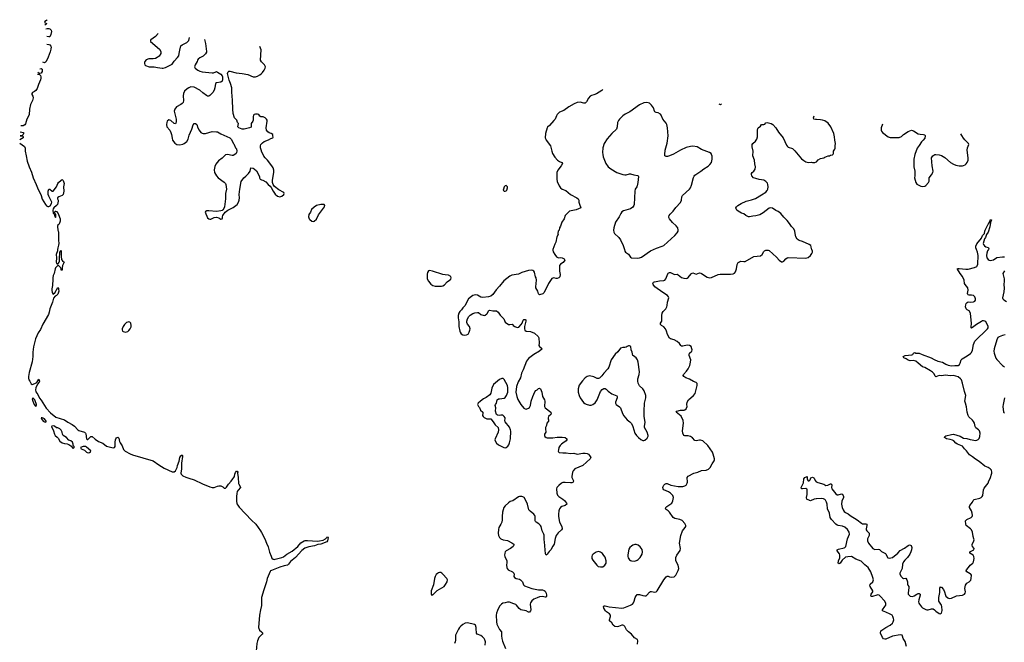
# Model space of a CAD drawing. Header units: inches. Extents: x 1835039 to 2027607, y 642849 to 774141.
# Tile 88 of 113: x 1925645 to 1943384, y 762923 to 774141. Entities that reach past the tile are written whole.
import ezdxf

# ---------------------------------------------------------------- set-up
doc = ezdxf.new("R2010")
doc.units = ezdxf.units.IN
doc.header["$MEASUREMENT"] = 0
for name, color, linetype in [('B9726', 7, 'Continuous'), ('B9727', 7, 'Continuous'), ('B9736', 7, 'Continuous'), ('B9737', 7, 'Continuous'), ('B9746', 7, 'Continuous'), ('B9747', 7, 'Continuous')]:
    doc.layers.add(name, color=color, linetype=linetype)

msp = doc.modelspace()

# ---------------------------------------------------------------- linework, layer by layer
at = {"layer": 'B9726', "color": 6, "elevation": 400}
for points in [[(1926327, 770000), (1926325, 769975), (1926303, 769910), (1926309, 769850), (1926302, 769770), (1926310, 769747), (1926330, 769735), (1926355, 769770), (1926362, 769790), (1926360, 769850), (1926366, 769934), (1926370, 769951), (1926390, 769982), (1926391, 769871), (1926398, 769818), (1926413, 769793), (1926444, 769770), (1926417, 769710), (1926410, 769670), (1926410, 769626), (1926390, 769626), (1926389, 769650), (1926377, 769677), (1926350, 769705), (1926330, 769709), (1926292, 769670), (1926281, 769650), (1926265, 769570), (1926249, 769530), (1926240, 769490), (1926244, 769430), (1926233, 769390), (1926233, 769350), (1926222, 769290), (1926223, 769270), (1926230, 769225), (1926250, 769198), (1926278, 769222), (1926330, 769314), (1926342, 769302), (1926345, 769285), (1926348, 769250), (1926343, 769230), (1926330, 769198), (1926310, 769174), (1926282, 769158), (1926255, 769125), (1926236, 769050), (1926190, 768930), (1926178, 768870), (1926163, 768830), (1926063, 768657), (1926022, 768558), (1925979, 768501), (1925927, 768390), (1925892, 768248), (1925882, 768150), (1925883, 768070), (1925870, 767975), (1925816, 767784), (1925801, 767710), (1925802, 767682), (1925810, 767654), (1925828, 767630), (1925850, 767579), (1925870, 767570), (1925915, 767585), (1925955, 767605), (1925990, 767663), (1926002, 767630), (1925995, 767610), (1925965, 767575), (1925937, 767510), (1925930, 767470), (1925936, 767436), (1925970, 767385), (1926002, 767322), (1926030, 767286), (1926122, 767142), (1926198, 767058), (1926298, 766978), (1926451, 766930), (1926510, 766890), (1926591, 766850), (1926630, 766818), (1926690, 766753), (1926710, 766739), (1926811, 766710), (1926831, 766691), (1926838, 766678), (1926848, 766588), (1926859, 766579), (1926870, 766575), (1926929, 766631), (1926950, 766630), (1927004, 766584), (1927062, 766542), (1927142, 766510), (1927210, 766455), (1927331, 766429), (1927350, 766430), (1927366, 766450), (1927365, 766530), (1927370, 766572), (1927376, 766590), (1927390, 766607), (1927410, 766616), (1927430, 766601), (1927443, 766543), (1927455, 766515), (1927490, 766460), (1927516, 766396), (1927545, 766365), (1927636, 766316), (1927679, 766299), (1928050, 766191), (1928150, 766120), (1928250, 766061), (1928390, 765995), (1928410, 765992), (1928430, 765997), (1928451, 766010), (1928481, 766070), (1928487, 766110), (1928516, 766184), (1928530, 766252), (1928550, 766282), (1928570, 766300), (1928579, 766290), (1928579, 766270), (1928559, 766150), (1928559, 766050), (1928547, 765970), (1928555, 765950), (1928585, 765925), (1928638, 765898), (1928690, 765878), (1928790, 765851), (1928937, 765777), (1929070, 765722), (1929110, 765713), (1929148, 765712), (1929210, 765738), (1929230, 765742), (1929270, 765739), (1929305, 765725), (1929330, 765701), (1929350, 765701), (1929370, 765718), (1929407, 765773), (1929456, 765824), (1929484, 765870), (1929504, 765890), (1929515, 765910), (1929518, 765950), (1929530, 765981), (1929550, 766005), (1929565, 766005), (1929572, 765990), (1929571, 765969), (1929582, 765890), (1929586, 765786), (1929591, 765770), (1929617, 765730), (1929622, 765710), (1929578, 765662), (1929563, 765637), (1929554, 765606), (1929548, 765552), (1929548, 765470), (1929557, 765417), (1929572, 765392), (1929600, 765360), (1929822, 765122), (1929897, 765050), (1929984, 764930), (1930000, 764901)], [(1930000, 763585), (1929982, 763510), (1929968, 763410), (1929949, 763190), (1929963, 763143), (1930000, 763111)], [(1930000, 763055), (1929952, 763008), (1929938, 762982), (1929928, 762950), (1929918, 762902), (1929913, 762830), (1929903, 762770), (1929900, 762630), (1929908, 762548), (1929931, 762470), (1929922, 762410), (1929950, 762321), (1930000, 762125)]]:
    msp.add_lwpolyline(points, dxfattribs=at)
at = {"layer": 'B9726', "color": 6}
for points, elevation in [([(1927610, 768696), (1927590, 768693), (1927570, 768683), (1927532, 768650), (1927506, 768610), (1927493, 768570), (1927490, 768550), (1927499, 768530), (1927510, 768521), (1927550, 768512), (1927590, 768524), (1927610, 768540), (1927633, 768570), (1927650, 768604), (1927655, 768630), (1927649, 768670), (1927630, 768692)], 500), ([(1925890, 767321), (1925881, 767319), (1925871, 767310), (1925879, 767270), (1925907, 767210), (1925930, 767178), (1925948, 767190), (1925949, 767210), (1925916, 767290)], 400), ([(1926050, 766969), (1926033, 766967), (1926035, 766950), (1926069, 766909), (1926090, 766895), (1926110, 766891), (1926122, 766898), (1926121, 766910), (1926091, 766951), (1926070, 766964)], 400), ([(1926250, 766822), (1926222, 766818), (1926218, 766810), (1926255, 766735), (1926271, 766670), (1926285, 766650), (1926321, 766621), (1926340, 766600), (1926366, 766546), (1926410, 766516), (1926450, 766504), (1926497, 766497), (1926530, 766485), (1926565, 766465), (1926570, 766454), (1926610, 766414), (1926626, 766430), (1926626, 766450), (1926606, 766470), (1926608, 766490), (1926595, 766530), (1926566, 766550), (1926530, 766562), (1926489, 766610), (1926429, 766649), (1926415, 766670), (1926408, 766710), (1926390, 766746), (1926366, 766770), (1926330, 766786), (1926310, 766786), (1926270, 766814)], 400), ([(1926790, 766449), (1926742, 766430), (1926754, 766410), (1926810, 766387), (1926850, 766347), (1926862, 766342), (1926890, 766336), (1926910, 766346), (1926918, 766350), (1926928, 766370), (1926850, 766439), (1926832, 766448)], 400)]:
    msp.add_lwpolyline(points, close=True, dxfattribs=dict(at, elevation=elevation))
at = {"layer": 'B9727', "color": 6}
for points, elevation in [([(1926139, 774141), (1926130, 774129), (1926098, 774110), (1926092, 774090), (1926130, 774071), (1926130, 774068), (1926112, 774050), (1926097, 774046)], 400), ([(1926113, 773976), (1926139, 773981), (1926170, 773984), (1926190, 773976), (1926211, 773951), (1926216, 773930), (1926206, 773874), (1926190, 773830), (1926170, 773829)], 400), ([(1926170, 773829), (1926133, 773838)], 400), ([(1928141, 773889), (1928090, 773836), (1928010, 773778), (1928004, 773770), (1928004, 773750), (1928165, 773610), (1928186, 773570), (1928185, 773530), (1928158, 773482), (1928123, 773457), (1928090, 773444), (1928050, 773436), (1927970, 773435), (1927924, 773416), (1927897, 773390), (1927891, 773370), (1927891, 773350), (1927898, 773330), (1927914, 773314), (1927978, 773290), (1928070, 773290), (1928130, 773277), (1928210, 773269), (1928230, 773269), (1928270, 773280), (1928370, 773325), (1928390, 773342), (1928430, 773395), (1928490, 773459), (1928509, 773490), (1928520, 773530), (1928528, 773590), (1928546, 773670), (1928570, 773690), (1928656, 773730), (1928675, 773745), (1928690, 773764), (1928704, 773819)], 500), ([(1928976, 773784), (1928993, 773710), (1929012, 773570), (1929010, 773558), (1928994, 773526), (1928970, 773501), (1928950, 773486), (1928890, 773455), (1928863, 773430), (1928850, 773410), (1928844, 773390), (1928803, 773330), (1928795, 773290), (1928808, 773270), (1928854, 773234), (1928890, 773216), (1928930, 773203), (1929110, 773185), (1929135, 773185), (1929176, 773204), (1929190, 773205), (1929210, 773198), (1929270, 773160), (1929292, 773131), (1929298, 773110), (1929297, 773063), (1929290, 773030), (1929267, 773013), (1929190, 773003), (1929171, 772990), (1929160, 772910), (1929147, 772870), (1929123, 772830), (1929090, 772791), (1929070, 772774), (1929050, 772765), (1929030, 772764), (1929010, 772773), (1928942, 772822), (1928890, 772868), (1928786, 772926), (1928730, 772930), (1928690, 772914), (1928664, 772896), (1928616, 772850), (1928598, 772810), (1928592, 772770), (1928594, 772686), (1928588, 772650), (1928572, 772629), (1928550, 772614), (1928470, 772572), (1928439, 772530), (1928430, 772490), (1928432, 772470), (1928464, 772350), (1928466, 772294), (1928460, 772280), (1928450, 772265), (1928430, 772272), (1928370, 772324), (1928350, 772333), (1928330, 772335), (1928302, 772310), (1928294, 772290), (1928288, 772250), (1928298, 772210), (1928348, 772148), (1928369, 772109), (1928381, 772070), (1928389, 772009), (1928400, 771970), (1928438, 771918), (1928478, 771890), (1928530, 771884), (1928582, 771898), (1928610, 771910), (1928655, 771945), (1928678, 771990), (1928700, 772060), (1928744, 772170), (1928770, 772247), (1928790, 772268), (1928810, 772270), (1928835, 772255), (1928856, 772190), (1928878, 772150), (1928910, 772110), (1928930, 772096), (1928950, 772089), (1928990, 772089), (1929110, 772124), (1929190, 772122), (1929210, 772118), (1929270, 772083), (1929433, 772013), (1929460, 771980), (1929490, 771916), (1929502, 771902), (1929531, 771831), (1929550, 771812), (1929556, 771770), (1929551, 771749), (1929542, 771730), (1929522, 771710), (1929490, 771695), (1929470, 771694), (1929390, 771711), (1929350, 771707), (1929290, 771646), (1929224, 771596), (1929181, 771539), (1929162, 771498), (1929147, 771433), (1929156, 771390), (1929191, 771330), (1929222, 771290), (1929331, 771211), (1929350, 771190), (1929361, 771170), (1929370, 771090), (1929353, 771010), (1929350, 770910), (1929334, 770766), (1929322, 770738), (1929303, 770717), (1929290, 770704), (1929270, 770695), (1929190, 770683), (1929050, 770698), (1929010, 770695), (1929001, 770690), (1928988, 770672), (1929029, 770569), (1929050, 770551), (1929068, 770548), (1929090, 770548), (1929150, 770574), (1929190, 770581), (1929233, 770573), (1929270, 770548), (1929290, 770551), (1929301, 770570), (1929298, 770590), (1929304, 770610), (1929349, 770670), (1929394, 770706), (1929490, 770759), (1929562, 770810), (1929588, 770852), (1929600, 770890), (1929604, 770930), (1929601, 770990), (1929610, 771090), (1929632, 771228), (1929685, 771290), (1929720, 771320), (1929765, 771370), (1929794, 771410), (1929810, 771474), (1929850, 771466), (1929870, 771455), (1929910, 771419), (1929961, 771330), (1929967, 771310), (1929965, 771290), (1929976, 771270), (1929990, 771259), (1930000, 771256)], 500), ([(1926136, 773702), (1926170, 773695), (1926190, 773686), (1926205, 773665), (1926210, 773650), (1926208, 773610), (1926196, 773564), (1926157, 773463), (1926120, 773390), (1926110, 773376), (1926090, 773363)], 400), ([(1930000, 773383), (1929986, 773410), (1929996, 773596), (1929970, 773660)], 500), ([(1926006, 773254), (1926010, 773256), (1926030, 773261), (1926037, 773257), (1926047, 773247), (1926047, 773210), (1926030, 773176), (1926010, 773172)], 400), ([(1926090, 773363), (1926062, 773373)], 400), ([(1925963, 773162), (1925997, 773157), (1926017, 773137), (1926026, 773110), (1926028, 773090), (1926022, 773058), (1925986, 772974), (1925962, 772898), (1925937, 772863), (1925910, 772844), (1925876, 772830), (1925864, 772810), (1925864, 772790), (1925881, 772761), (1925887, 772730), (1925876, 772684), (1925837, 772610), (1925819, 772530), (1925814, 772426), (1925775, 772350), (1925750, 772262), (1925736, 772244), (1925710, 772230), (1925669, 772229), (1925663, 772230)], 400), ([(1926010, 773172), (1925986, 773186), (1925978, 773195)], 400), ([(1930000, 772391), (1929990, 772392), (1929970, 772405), (1929950, 772430), (1929930, 772440), (1929890, 772439), (1929870, 772433), (1929859, 772421), (1929848, 772392), (1929848, 772330), (1929842, 772310), (1929814, 772270), (1929813, 772207), (1929785, 772195), (1929710, 772174), (1929690, 772170), (1929650, 772171), (1929590, 772190), (1929575, 772210), (1929584, 772270), (1929568, 772288), (1929554, 772330), (1929515, 772375), (1929490, 772450), (1929483, 772530), (1929480, 772690), (1929467, 772833), (1929469, 772910), (1929445, 772990), (1929420, 773050), (1929393, 773150), (1929390, 773174), (1929398, 773202), (1929410, 773213), (1929430, 773214), (1929544, 773184), (1929650, 773173), (1929752, 773152), (1929850, 773110), (1929890, 773109), (1929930, 773122), (1929970, 773146), (1930000, 773173)], 500), ([(1925652, 772122), (1925712, 772110), (1925712, 772088), (1925706, 772070), (1925690, 772054), (1925654, 772050), (1925690, 772047), (1925700, 772040), (1925710, 772030), (1925705, 772010), (1925646, 771977)], 400), ([(1925645, 771918), (1925733, 771853), (1925740, 771840), (1925743, 771830), (1925742, 771770), (1925764, 771690), (1925780, 771590), (1925813, 771490), (1925855, 771395), (1925886, 771290), (1925944, 771170), (1925967, 771110), (1926034, 770974), (1926048, 770908), (1926110, 770810), (1926129, 770789), (1926150, 770776), (1926170, 770774), (1926181, 770779), (1926192, 770788), (1926220, 770830), (1926223, 770850), (1926170, 770959), (1926160, 770990), (1926155, 771050), (1926167, 771090), (1926190, 771090), (1926230, 771054), (1926250, 771054), (1926310, 771130), (1926333, 771190), (1926346, 771210), (1926390, 771249), (1926410, 771260), (1926430, 771241), (1926447, 771190), (1926435, 771130), (1926438, 771050), (1926426, 770994), (1926407, 770973), (1926350, 770949), (1926328, 770930), (1926328, 770910), (1926336, 770890), (1926337, 770870), (1926326, 770810), (1926310, 770790), (1926258, 770750), (1926245, 770730), (1926242, 770710), (1926250, 770654), (1926263, 770643), (1926270, 770605), (1926280, 770600), (1926290, 770574), (1926295, 770590), (1926295, 770630), (1926284, 770644), (1926278, 770670), (1926286, 770690), (1926289, 770691), (1926310, 770682), (1926338, 770650), (1926341, 770630), (1926371, 770550), (1926371, 770510), (1926363, 770477), (1926350, 770448), (1926325, 770435), (1926323, 770417), (1926330, 770351), (1926339, 770339), (1926346, 770306), (1926345, 770170), (1926349, 770110), (1926344, 770076), (1926330, 770030), (1926327, 770000)], 400), ([(1930000, 771776), (1929982, 771830), (1929982, 771870), (1929989, 771890), (1930000, 771903)], 500)]:
    msp.add_lwpolyline(points, dxfattribs=dict(at, elevation=elevation))
at = {"layer": 'B9736', "color": 6}
for points, elevation in [([(1935250, 770000), (1935247, 769990), (1935258, 769958), (1935284, 769910), (1935314, 769870), (1935350, 769848), (1935390, 769855), (1935418, 769850), (1935451, 769830), (1935464, 769810), (1935434, 769766), (1935386, 769734), (1935368, 769710), (1935370, 769610), (1935380, 769550), (1935376, 769510), (1935356, 769490), (1935330, 769477), (1935310, 769477), (1935270, 769488), (1935230, 769477), (1935171, 769390), (1935094, 769226), (1935070, 769203), (1935010, 769182), (1934990, 769202), (1934981, 769250), (1934945, 769310), (1934943, 769330), (1934956, 769450), (1934947, 769490), (1934936, 769510), (1934917, 769590), (1934908, 769610), (1934890, 769622), (1934870, 769625), (1934810, 769622), (1934693, 769587), (1934630, 769556), (1934510, 769540), (1934478, 769522), (1934367, 769433), (1934290, 769337), (1934226, 769274), (1934170, 769190), (1934130, 769160), (1934090, 769146), (1933990, 769133), (1933950, 769143), (1933890, 769180), (1933850, 769184), (1933810, 769173), (1933784, 769156), (1933730, 769109), (1933692, 769048), (1933670, 768993), (1933628, 768950), (1933605, 768915), (1933577, 768883), (1933559, 768850), (1933545, 768810), (1933546, 768770), (1933559, 768699), (1933556, 768610), (1933572, 768530), (1933579, 768510), (1933601, 768481), (1933630, 768460), (1933650, 768457), (1933697, 768463), (1933723, 768477), (1933745, 768510), (1933756, 768544), (1933758, 768570), (1933748, 768610), (1933715, 768655), (1933703, 768683), (1933701, 768710), (1933713, 768750), (1933736, 768790), (1933763, 768817), (1933810, 768847), (1933842, 768858), (1933890, 768866), (1933910, 768865), (1933950, 768830), (1934010, 768811), (1934030, 768817), (1934060, 768840), (1934070, 768851), (1934088, 768892), (1934098, 768902), (1934114, 768906), (1934170, 768892), (1934234, 768894), (1934263, 768870), (1934299, 768819), (1934364, 768750), (1934390, 768688), (1934450, 768646), (1934474, 768646), (1934516, 768656), (1934527, 768650), (1934537, 768630), (1934563, 768610), (1934610, 768593), (1934637, 768603), (1934681, 768650), (1934695, 768670), (1934714, 768726), (1934730, 768738), (1934750, 768741), (1934765, 768730), (1934764, 768710), (1934755, 768685), (1934740, 768610), (1934741, 768570), (1934748, 768548), (1934770, 768530), (1934850, 768520), (1934921, 768490), (1934987, 768430), (1934995, 768410), (1935002, 768310), (1935000, 768270), (1935011, 768250), (1935039, 768230), (1935055, 768210), (1935008, 768170), (1934910, 768108), (1934810, 768034), (1934775, 767990), (1934715, 767830), (1934688, 767770), (1934665, 767690), (1934627, 767613), (1934598, 767530), (1934586, 767430), (1934600, 767350), (1934619, 767299), (1934673, 767210), (1934730, 767140), (1934750, 767129), (1934770, 767126), (1934810, 767140), (1934830, 767156), (1934848, 767190), (1934862, 767270), (1934887, 767350), (1934924, 767436), (1934943, 767457), (1934970, 767473), (1934990, 767493), (1935010, 767502), (1935028, 767490), (1935049, 767430), (1935063, 767350), (1935101, 767290), (1935107, 767270), (1935099, 767170), (1935110, 767150), (1935211, 767071), (1935221, 767050), (1935213, 767030), (1935173, 766990), (1935164, 766970), (1935164, 766950), (1935171, 766930), (1935170, 766910), (1935140, 766870), (1935133, 766830), (1935118, 766790), (1935116, 766770), (1935125, 766710), (1935100, 766670), (1935097, 766650), (1935103, 766630), (1935127, 766610), (1935150, 766605), (1935250, 766607), (1935330, 766618), (1935417, 766617), (1935470, 766610), (1935502, 766590), (1935502, 766570), (1935488, 766550), (1935430, 766513), (1935407, 766493), (1935384, 766470), (1935359, 766430), (1935349, 766390), (1935348, 766368), (1935353, 766353), (1935365, 766345), (1935430, 766335), (1935490, 766335), (1935570, 766325), (1935630, 766329), (1935690, 766312), (1935790, 766331), (1935831, 766330), (1935870, 766322), (1935892, 766312), (1935913, 766290), (1935933, 766250), (1935920, 766230), (1935790, 766111), (1935649, 766051), (1935614, 766010), (1935606, 765990), (1935593, 765910), (1935595, 765890), (1935622, 765830), (1935618, 765810), (1935590, 765798), (1935566, 765794), (1935470, 765803), (1935430, 765802), (1935407, 765790), (1935356, 765750), (1935322, 765710), (1935318, 765690), (1935320, 765610), (1935335, 765575), (1935358, 765550), (1935430, 765503), (1935458, 765478), (1935497, 765430), (1935500, 765410), (1935470, 765390), (1935410, 765370), (1935387, 765353), (1935367, 765330), (1935356, 765290), (1935350, 765230), (1935352, 765190), (1935371, 765090), (1935411, 765010), (1935415, 764970), (1935404, 764950), (1935343, 764897), (1935311, 764850), (1935290, 764793), (1935274, 764690), (1935250, 764656), (1935213, 764590), (1935183, 764557), (1935150, 764510), (1935130, 764493), (1935118, 764518), (1935101, 764730), (1935094, 764770), (1935094, 764854), (1935090, 764871), (1935058, 764930), (1935037, 765010), (1935026, 765030), (1934999, 765059), (1934948, 765088), (1934939, 765099), (1934933, 765113), (1934932, 765190), (1934926, 765210), (1934910, 765230), (1934843, 765283), (1934820, 765310), (1934796, 765410), (1934759, 765490), (1934731, 765530), (1934710, 765544), (1934690, 765551), (1934650, 765552), (1934630, 765546), (1934530, 765473), (1934483, 765457), (1934450, 765436), (1934390, 765384), (1934367, 765350), (1934352, 765310), (1934344, 765270), (1934335, 765190), (1934337, 765130), (1934331, 765090), (1934315, 765050), (1934279, 764990), (1934270, 764954), (1934264, 764890), (1934269, 764850), (1934290, 764812), (1934315, 764790), (1934353, 764770), (1934430, 764754), (1934514, 764714), (1934548, 764690), (1934550, 764670), (1934537, 764650), (1934490, 764610), (1934410, 764570), (1934392, 764550), (1934383, 764530), (1934380, 764490), (1934384, 764470), (1934421, 764390), (1934422, 764358), (1934415, 764310), (1934420, 764270), (1934427, 764250), (1934444, 764230), (1934522, 764190), (1934550, 764170), (1934552, 764150), (1934546, 764110), (1934559, 764090), (1934590, 764070), (1934650, 764058), (1934670, 764046), (1934701, 764010), (1934721, 763961), (1934742, 763942), (1934870, 763890), (1934990, 763869), (1935066, 763866), (1935096, 763856), (1935110, 763844), (1935128, 763810), (1935138, 763770), (1935138, 763750), (1935130, 763736), (1935110, 763736), (1935066, 763746), (1935010, 763740), (1934970, 763727), (1934910, 763698), (1934870, 763667), (1934846, 763634), (1934840, 763610), (1934855, 763510), (1934849, 763490), (1934830, 763468), (1934810, 763468), (1934770, 763490), (1934676, 763510), (1934646, 763530), (1934596, 763590), (1934582, 763602), (1934550, 763618), (1934470, 763644), (1934430, 763646), (1934390, 763631), (1934350, 763625), (1934323, 763610), (1934289, 763571), (1934250, 763496), (1934235, 763450), (1934229, 763409), (1934233, 763290), (1934242, 763250), (1934262, 763202), (1934291, 763151), (1934325, 763110), (1934322, 763038), (1934329, 762989), (1934341, 762941), (1934394, 762810)], 500), ([(1936774, 762890), (1936782, 762950), (1936774, 762974), (1936723, 763003), (1936668, 763068), (1936610, 763111), (1936578, 763150), (1936549, 763209), (1936530, 763228), (1936510, 763234), (1936490, 763234), (1936433, 763207), (1936410, 763202), (1936369, 763209), (1936338, 763230), (1936311, 763271), (1936271, 763310), (1936270, 763330), (1936289, 763390), (1936287, 763410), (1936270, 763434), (1936218, 763470), (1936198, 763490), (1936170, 763536), (1936160, 763570), (1936170, 763580), (1936190, 763579), (1936262, 763562), (1936490, 763539), (1936530, 763546), (1936649, 763591), (1936684, 763610), (1936706, 763634), (1936718, 763662), (1936732, 763728), (1936750, 763762), (1936770, 763782), (1936790, 763786), (1936810, 763784), (1936870, 763764), (1936910, 763759), (1936930, 763763), (1936946, 763774), (1936990, 763825), (1937010, 763836), (1937030, 763837), (1937090, 763827), (1937110, 763832), (1937130, 763852), (1937250, 764050), (1937290, 764101), (1937310, 764112), (1937330, 764114), (1937350, 764105), (1937396, 764096), (1937435, 764105), (1937467, 764130), (1937510, 764216), (1937517, 764250), (1937507, 764310), (1937465, 764390), (1937466, 764450), (1937481, 764490), (1937543, 764577), (1937549, 764611), (1937534, 764710), (1937554, 764850), (1937588, 764932), (1937636, 764990), (1937648, 765010), (1937648, 765030), (1937626, 765066), (1937577, 765117), (1937536, 765136), (1937450, 765155), (1937417, 765170), (1937350, 765267), (1937329, 765289), (1937293, 765313), (1937279, 765330), (1937285, 765350), (1937303, 765370), (1937392, 765430), (1937413, 765470), (1937421, 765530), (1937410, 765570), (1937370, 765610), (1937332, 765632), (1937248, 765670), (1937236, 765690), (1937233, 765710), (1937236, 765730), (1937250, 765753), (1937270, 765773), (1937290, 765784), (1937310, 765784), (1937374, 765754), (1937510, 765729), (1937590, 765727), (1937630, 765739), (1937650, 765754), (1937671, 765789), (1937674, 765810), (1937670, 765890), (1937685, 765915), (1937791, 765969), (1937862, 765990), (1937930, 766019), (1938010, 766026), (1938057, 766043), (1938084, 766070), (1938120, 766140), (1938158, 766190), (1938164, 766210), (1938163, 766230), (1938140, 766310), (1938124, 766350), (1938040, 766470), (1937950, 766550), (1937910, 766564), (1937890, 766565), (1937830, 766555), (1937810, 766559), (1937766, 766606), (1937730, 766629), (1937690, 766642), (1937630, 766645), (1937611, 766651), (1937590, 766689), (1937587, 766730), (1937604, 766870), (1937597, 766917), (1937559, 766999), (1937469, 767070), (1937484, 767090), (1937550, 767103), (1937614, 767106), (1937630, 767110), (1937650, 767127), (1937670, 767170), (1937665, 767210), (1937670, 767252), (1937695, 767290), (1937786, 767370), (1937814, 767406), (1937841, 767499), (1937851, 767551), (1937848, 767588), (1937830, 767605), (1937782, 767622), (1937710, 767664), (1937645, 767690), (1937612, 767710), (1937598, 767730), (1937602, 767750), (1937655, 767805), (1937688, 767850), (1937716, 767910), (1937731, 767971), (1937733, 768010), (1937706, 768090), (1937704, 768110), (1937710, 768131), (1937753, 768170), (1937759, 768190), (1937755, 768210), (1937739, 768250), (1937713, 768270), (1937670, 768277), (1937590, 768258), (1937570, 768261), (1937553, 768273), (1937529, 768309), (1937490, 768342), (1937433, 768373), (1937372, 768392), (1937350, 768405), (1937314, 768470), (1937300, 768530), (1937282, 768570), (1937250, 768608), (1937207, 768630), (1937188, 768648), (1937192, 768670), (1937215, 768710), (1937212, 768808), (1937221, 768850), (1937239, 768881), (1937283, 768930), (1937304, 768970), (1937311, 768990), (1937316, 769050), (1937340, 769130), (1937335, 769150), (1937317, 769170), (1937230, 769223), (1937090, 769330), (1937059, 769370), (1937052, 769390), (1937064, 769410), (1937083, 769417), (1937170, 769438), (1937250, 769441), (1937270, 769450), (1937286, 769474), (1937321, 769559), (1937330, 769572), (1937350, 769584), (1937370, 769586), (1937430, 769554), (1937450, 769550), (1937490, 769554), (1937510, 769544), (1937570, 769495), (1937610, 769481), (1937650, 769478), (1937670, 769482), (1937690, 769495), (1937740, 769560), (1937750, 769570), (1937770, 769578), (1937830, 769558), (1937890, 769577), (1937914, 769574), (1937930, 769569), (1938030, 769502), (1938070, 769490), (1938110, 769494), (1938230, 769548), (1938264, 769556), (1938450, 769557), (1938496, 769564), (1938525, 769575), (1938543, 769597), (1938558, 769650), (1938571, 769730), (1938590, 769765), (1938610, 769780), (1938630, 769788), (1938690, 769782), (1938716, 769784), (1938870, 769871), (1938990, 769886), (1939019, 769910), (1939050, 769965), (1939063, 769977), (1939090, 769991), (1939130, 769991), (1939150, 769981), (1939281, 769861), (1939330, 769807), (1939370, 769779), (1939390, 769779), (1939409, 769790), (1939446, 769834), (1939470, 769850), (1939490, 769857), (1939810, 769845), (1939850, 769856), (1939890, 769890), (1939917, 769930), (1939927, 769950), (1939929, 769970), (1939915, 770000)], 500), ([(1936538, 770000), (1936547, 769970), (1936561, 769950), (1936614, 769914), (1936650, 769859), (1936668, 769848), (1936770, 769843), (1936810, 769847), (1936850, 769863), (1937010, 769976), (1937062, 770000)], 600), ([(1940000, 765508), (1939993, 765507), (1939959, 765501), (1939889, 765469), (1939876, 765476), (1939870, 765486), (1939830, 765495), (1939823, 765503), (1939822, 765530), (1939833, 765587), (1939833, 765673), (1939824, 765684), (1939810, 765692), (1939750, 765686), (1939730, 765690), (1939721, 765710), (1939764, 765796), (1939773, 765870), (1939790, 765891), (1939830, 765912), (1939831, 765870), (1939838, 765850), (1939850, 765832), (1939870, 765832), (1939888, 765850), (1939889, 765871), (1939895, 765885), (1939930, 765896), (1939950, 765887), (1939958, 765878), (1939978, 765838), (1939996, 765816), (1940000, 765814)], 400), ([(1930000, 764901), (1930061, 764790), (1930091, 764710), (1930123, 764643), (1930148, 764548), (1930173, 764473), (1930190, 764437), (1930210, 764419), (1930230, 764415), (1930250, 764418), (1930370, 764452), (1930395, 764464), (1930457, 764510), (1930556, 764564), (1930653, 764647), (1930710, 764715), (1930769, 764749), (1930790, 764756), (1930830, 764758), (1931010, 764742), (1931047, 764753), (1931110, 764763), (1931154, 764786), (1931184, 764816), (1931190, 764830), (1931199, 764819), (1931204, 764810), (1931192, 764750), (1931176, 764730), (1931072, 764690), (1931018, 764682), (1930958, 764662), (1930855, 764645), (1930783, 764617), (1930730, 764576), (1930615, 764450), (1930522, 764378), (1930489, 764330), (1930470, 764311), (1930410, 764299), (1930330, 764275), (1930181, 764219), (1930165, 764210), (1930159, 764201), (1930106, 764070), (1930090, 764010), (1930041, 763870), (1930004, 763730), (1930001, 763590), (1930000, 763585)], 400), ([(1934031, 762870), (1934036, 762930), (1934023, 762970), (1934011, 762991), (1933983, 763023), (1933950, 763045), (1933886, 763070), (1933876, 763090), (1933868, 763170), (1933870, 763190), (1933859, 763230), (1933841, 763241), (1933712, 763272), (1933670, 763266), (1933630, 763243), (1933590, 763212), (1933568, 763190), (1933550, 763162), (1933497, 763050), (1933497, 762963), (1933490, 762930), (1933476, 762904)], 500), ([(1930000, 763111), (1930024, 763090), (1930015, 763070), (1930000, 763055)], 400)]:
    msp.add_lwpolyline(points, dxfattribs=dict(at, elevation=elevation))
for points, elevation in [([(1933030, 769621), (1933010, 769615), (1932992, 769588), (1932983, 769557), (1932988, 769470), (1933010, 769428), (1933050, 769375), (1933090, 769351), (1933130, 769338), (1933190, 769341), (1933243, 769337), (1933270, 769344), (1933297, 769363), (1933344, 769416), (1933390, 769447), (1933410, 769466), (1933417, 769490), (1933413, 769513), (1933370, 769539), (1933310, 769544), (1933270, 769552), (1933082, 769610)], 500), ([(1936630, 768267), (1936610, 768265), (1936586, 768254), (1936570, 768239), (1936547, 768233), (1936510, 768234), (1936470, 768221), (1936421, 768159), (1936370, 768113), (1936299, 768010), (1936257, 767883), (1936242, 767850), (1936170, 767772), (1936135, 767725), (1936090, 767683), (1936070, 767673), (1936050, 767675), (1935990, 767707), (1935910, 767721), (1935870, 767711), (1935830, 767685), (1935785, 767635), (1935727, 767553), (1935705, 767490), (1935708, 767430), (1935725, 767370), (1935742, 767330), (1935802, 767242), (1935824, 767224), (1935850, 767211), (1935910, 767196), (1935942, 767198), (1935970, 767206), (1936010, 767235), (1936047, 767293), (1936110, 767441), (1936141, 767479), (1936170, 767496), (1936190, 767495), (1936210, 767485), (1936245, 767445), (1936310, 767400), (1936401, 767361), (1936411, 767350), (1936411, 767330), (1936378, 767250), (1936379, 767230), (1936388, 767210), (1936450, 767167), (1936466, 767150), (1936507, 767047), (1936530, 767006), (1936590, 766934), (1936637, 766897), (1936666, 766866), (1936693, 766810), (1936730, 766691), (1936757, 766650), (1936792, 766612), (1936834, 766574), (1936870, 766561), (1936890, 766560), (1936910, 766566), (1936950, 766600), (1936966, 766634), (1936966, 766650), (1936951, 766710), (1936904, 766790), (1936900, 766810), (1936915, 766890), (1936893, 766990), (1936894, 767086), (1936903, 767230), (1936925, 767330), (1936923, 767370), (1936896, 767456), (1936870, 767488), (1936810, 767546), (1936789, 767590), (1936782, 767630), (1936783, 767670), (1936807, 767750), (1936814, 767794), (1936785, 767970), (1936774, 768010), (1936750, 768051), (1936702, 768082), (1936693, 768093), (1936682, 768150), (1936661, 768190), (1936652, 768252)], 600), ([(1934330, 767677), (1934290, 767657), (1934181, 767570), (1934150, 767499), (1934135, 767410), (1934117, 767383), (1934050, 767332), (1934003, 767310), (1933946, 767270), (1933902, 767230), (1933891, 767210), (1933910, 767172), (1933930, 767152), (1933948, 767108), (1933988, 767070), (1933990, 767050), (1933984, 767010), (1933996, 766990), (1934014, 766974), (1934058, 766950), (1934131, 766950), (1934176, 766896), (1934210, 766840), (1934265, 766790), (1934273, 766750), (1934266, 766710), (1934209, 766591), (1934206, 766570), (1934210, 766550), (1934236, 766510), (1934270, 766482), (1934364, 766430), (1934390, 766427), (1934410, 766432), (1934442, 766458), (1934458, 766482), (1934470, 766514), (1934486, 766590), (1934493, 766727), (1934490, 766750), (1934470, 766796), (1934390, 766896), (1934385, 766910), (1934388, 766968), (1934373, 766993), (1934346, 767014), (1934310, 767016), (1934290, 767010), (1934250, 767013), (1934233, 767030), (1934216, 767090), (1934223, 767150), (1934212, 767190), (1934217, 767210), (1934232, 767230), (1934249, 767290), (1934273, 767307), (1934290, 767312), (1934370, 767321), (1934390, 767332), (1934417, 767370), (1934437, 767430), (1934442, 767510), (1934430, 767550), (1934370, 767659), (1934354, 767674)], 500), ([(1936070, 764556), (1936030, 764548), (1935975, 764510), (1935959, 764490), (1935950, 764470), (1935955, 764430), (1935970, 764402), (1936044, 764310), (1936068, 764290), (1936110, 764281), (1936150, 764285), (1936188, 764312), (1936210, 764350), (1936210, 764390), (1936190, 764457), (1936170, 764489), (1936142, 764522), (1936110, 764547), (1936090, 764555)], 600), ([(1936750, 764685), (1936730, 764683), (1936690, 764672), (1936664, 764656), (1936639, 764630), (1936621, 764599), (1936612, 764570), (1936599, 764490), (1936599, 764470), (1936605, 764445), (1936630, 764409), (1936650, 764396), (1936670, 764390), (1936730, 764386), (1936770, 764400), (1936790, 764415), (1936822, 764450), (1936858, 764510), (1936866, 764550), (1936857, 764597), (1936823, 764643), (1936790, 764673)], 600), ([(1933210, 764182), (1933190, 764177), (1933170, 764165), (1933150, 764146), (1933128, 764110), (1933115, 764070), (1933101, 763959), (1933056, 763850), (1933058, 763790), (1933070, 763774), (1933090, 763777), (1933164, 763856), (1933291, 763930), (1933317, 763963), (1933344, 764010), (1933352, 764050), (1933343, 764070), (1933270, 764150), (1933250, 764168), (1933230, 764178)], 500)]:
    msp.add_lwpolyline(points, close=True, dxfattribs=dict(at, elevation=elevation))
at = {"layer": 'B9737', "color": 6}
for points, elevation in [([(1930000, 773173), (1930018, 773190), (1930048, 773230), (1930067, 773270), (1930072, 773290), (1930056, 773330), (1930001, 773381), (1930000, 773383)], 500), ([(1936152, 772882), (1936133, 772867), (1936037, 772803), (1935990, 772784), (1935946, 772774), (1935920, 772760), (1935892, 772728), (1935859, 772661), (1935840, 772640), (1935830, 772636), (1935810, 772639), (1935744, 772656), (1935690, 772647), (1935637, 772623), (1935539, 772570), (1935450, 772502), (1935370, 772474), (1935325, 772430), (1935313, 772410), (1935290, 772350), (1935270, 772324), (1935190, 772234), (1935155, 772205), (1935145, 772190), (1935118, 772090), (1935114, 772014), (1935122, 771990), (1935132, 771970), (1935206, 771866), (1935229, 771770), (1935245, 771730), (1935284, 771664), (1935331, 771611), (1935370, 771587), (1935413, 771570), (1935421, 771550), (1935399, 771510), (1935337, 771430), (1935320, 771390), (1935319, 771270), (1935327, 771227), (1935362, 771150), (1935390, 771109), (1935420, 771090), (1935483, 771063), (1935571, 770991), (1935682, 770930), (1935708, 770910), (1935719, 770890), (1935718, 770850), (1935736, 770796), (1935751, 770770), (1935753, 770753), (1935753, 770750), (1935714, 770730), (1935670, 770714), (1935550, 770688), (1935517, 770663), (1935473, 770610), (1935453, 770550), (1935410, 770490), (1935390, 770422), (1935370, 770388), (1935365, 770350), (1935348, 770330), (1935339, 770290), (1935343, 770270), (1935324, 770230), (1935302, 770130), (1935285, 770095), (1935250, 770000)], 500), ([(1937062, 770000), (1937116, 770024), (1937222, 770058), (1937249, 770071), (1937447, 770250), (1937490, 770298), (1937507, 770330), (1937510, 770350), (1937500, 770390), (1937470, 770429), (1937405, 770485), (1937352, 770550), (1937338, 770578), (1937337, 770590), (1937343, 770610), (1937363, 770638), (1937415, 770690), (1937465, 770755), (1937550, 770847), (1937567, 770890), (1937572, 770950), (1937584, 770976), (1937709, 771090), (1937728, 771112), (1937750, 771161), (1937784, 771296), (1937797, 771323), (1937810, 771337), (1937918, 771410), (1937970, 771453), (1938050, 771504), (1938080, 771530), (1938110, 771570), (1938122, 771630), (1938119, 771679), (1938111, 771710), (1938100, 771730), (1938075, 771750), (1937930, 771804), (1937850, 771847), (1937770, 771859), (1937730, 771858), (1937650, 771838), (1937550, 771788), (1937425, 771715), (1937354, 771686), (1937315, 771675), (1937294, 771674), (1937270, 771688), (1937266, 771710), (1937276, 771790), (1937307, 771913), (1937327, 772050), (1937315, 772195), (1937303, 772250), (1937290, 772277), (1937230, 772350), (1937203, 772423), (1937190, 772441), (1937150, 772463), (1937110, 772469), (1937090, 772479), (1937082, 772490), (1937062, 772550), (1937030, 772600), (1936990, 772634), (1936970, 772641), (1936930, 772646), (1936890, 772642), (1936811, 772609), (1936637, 772483), (1936550, 772441), (1936510, 772409), (1936450, 772351), (1936430, 772324), (1936415, 772290), (1936409, 772210), (1936395, 772170), (1936314, 772090), (1936227, 771993), (1936172, 771910), (1936153, 771830), (1936147, 771750), (1936148, 771710), (1936156, 771670), (1936207, 771550), (1936249, 771490), (1936295, 771455), (1936402, 771390), (1936511, 771351), (1936544, 771344), (1936570, 771344), (1936630, 771366), (1936650, 771366), (1936710, 771344), (1936774, 771334), (1936787, 771327), (1936795, 771315), (1936784, 771210), (1936772, 771148), (1936764, 771130), (1936736, 771090), (1936725, 771050), (1936722, 770930), (1936714, 770810), (1936709, 770790), (1936690, 770761), (1936650, 770734), (1936522, 770698), (1936490, 770678), (1936472, 770650), (1936444, 770590), (1936380, 770490), (1936346, 770390), (1936340, 770350), (1936349, 770310), (1936362, 770290), (1936438, 770218), (1936470, 770173), (1936517, 770070), (1936538, 770000)], 600), ([(1938287, 772616), (1938270, 772606), (1938246, 772621)], 500), ([(1930000, 771903), (1930017, 771923), (1930050, 771943), (1930130, 771975), (1930170, 772001), (1930206, 772010), (1930214, 772026), (1930206, 772050), (1930206, 772070), (1930178, 772090), (1930142, 772102), (1930118, 772118), (1930092, 772152), (1930085, 772190), (1930105, 772310), (1930101, 772330), (1930090, 772349), (1930066, 772370), (1930030, 772390), (1930000, 772391)], 500), ([(1940000, 772340), (1939980, 772340), (1939953, 772350), (1939948, 772370), (1939956, 772408)], 500), ([(1939915, 770000), (1939910, 770010), (1939904, 770050), (1939896, 770070), (1939865, 770090), (1939750, 770144), (1939690, 770161), (1939649, 770189), (1939626, 770230), (1939613, 770287), (1939608, 770330), (1939591, 770370), (1939550, 770416), (1939516, 770470), (1939470, 770525), (1939410, 770585), (1939356, 770650), (1939310, 770685), (1939270, 770704), (1939210, 770743), (1939170, 770752), (1939150, 770744), (1939042, 770658), (1938977, 770623), (1938910, 770604), (1938850, 770599), (1938794, 770586), (1938773, 770587), (1938726, 770610), (1938690, 770642), (1938650, 770654), (1938589, 770690), (1938567, 770710), (1938552, 770730), (1938548, 770750), (1938558, 770770), (1938581, 770790), (1938642, 770830), (1938730, 770873), (1938830, 770897), (1938899, 770921), (1939010, 770983), (1939090, 771036), (1939110, 771061), (1939121, 771090), (1939129, 771131), (1939126, 771170), (1939115, 771195), (1939090, 771227), (1939050, 771248), (1938970, 771262), (1938910, 771282), (1938867, 771290), (1938833, 771330), (1938827, 771350), (1938830, 771370), (1938841, 771390), (1938870, 771414), (1938892, 771448), (1938900, 771490), (1938886, 771546), (1938880, 771610), (1938855, 771690), (1938856, 771770), (1938842, 771850), (1938841, 771890), (1938850, 771910), (1938901, 771950), (1938928, 771990), (1938938, 772030), (1938936, 772150), (1938941, 772179), (1938947, 772193), (1938990, 772225), (1939010, 772253), (1939050, 772254), (1939070, 772260), (1939090, 772284), (1939110, 772290), (1939181, 772270), (1939215, 772250), (1939268, 772190), (1939315, 772115), (1939399, 772010), (1939459, 771879), (1939477, 771857), (1939490, 771846), (1939570, 771817), (1939610, 771779), (1939732, 771632), (1939770, 771602), (1939810, 771579), (1939850, 771566), (1939910, 771576), (1939930, 771568), (1939970, 771565), (1939999, 771581), (1940000, 771582)], 500), ([(1930000, 771256), (1930028, 771248), (1930078, 771218), (1930123, 771170), (1930160, 771140), (1930176, 771116), (1930211, 771050), (1930250, 770999), (1930290, 770963), (1930330, 770951), (1930370, 770963), (1930404, 770990), (1930409, 771010), (1930401, 771030), (1930316, 771076), (1930236, 771136), (1930214, 771170), (1930202, 771210), (1930199, 771250), (1930224, 771390), (1930221, 771430), (1930211, 771470), (1930190, 771510), (1930107, 771610), (1930069, 771649), (1930044, 771684), (1930002, 771770), (1930000, 771776)], 500)]:
    msp.add_lwpolyline(points, dxfattribs=dict(at, elevation=elevation))
at = {"layer": 'B9737', "color": 6, "elevation": 500}
for points in [[(1934410, 771152), (1934390, 771149), (1934371, 771130), (1934358, 771090), (1934356, 771070), (1934370, 771051), (1934390, 771049), (1934410, 771056), (1934421, 771070), (1934436, 771110), (1934431, 771131)], [(1931070, 770811), (1930994, 770790), (1930950, 770764), (1930902, 770718), (1930883, 770670), (1930855, 770630), (1930850, 770590), (1930862, 770550), (1930870, 770539), (1930910, 770508), (1930930, 770507), (1930950, 770512), (1930990, 770547), (1931030, 770622), (1931065, 770675), (1931137, 770770), (1931144, 770790), (1931129, 770809)]]:
    msp.add_lwpolyline(points, close=True, dxfattribs=at)
at = {"layer": 'B9746', "color": 6, "elevation": 400}
for points in [[(1940000, 765814), (1940022, 765802), (1940130, 765772), (1940170, 765749), (1940206, 765754), (1940250, 765778), (1940257, 765777), (1940270, 765771), (1940275, 765755), (1940270, 765710), (1940275, 765690), (1940350, 765595), (1940370, 765582), (1940390, 765578), (1940450, 765596), (1940470, 765591), (1940486, 765550), (1940487, 765530), (1940455, 765465), (1940450, 765410), (1940463, 765350), (1940479, 765310), (1940501, 765281), (1940522, 765262), (1940570, 765236), (1940607, 765207), (1940730, 765130), (1940810, 765068), (1940830, 765058), (1940890, 765058), (1940904, 765050), (1940904, 765030), (1940893, 764970), (1940896, 764950), (1940907, 764930), (1940947, 764890), (1940951, 764870), (1940947, 764850), (1940920, 764790), (1940918, 764750), (1940937, 764710), (1941013, 764610), (1941050, 764595), (1941110, 764598), (1941132, 764592), (1941170, 764561), (1941241, 764521), (1941252, 764510), (1941286, 764446), (1941310, 764436), (1941370, 764450), (1941467, 764530), (1941510, 764575), (1941583, 764617), (1941650, 764669), (1941677, 764677), (1941695, 764675), (1941708, 764668), (1941716, 764630), (1941713, 764590), (1941701, 764550), (1941681, 764510), (1941641, 764450), (1941590, 764404), (1941568, 764372), (1941552, 764330), (1941543, 764250), (1941504, 764170), (1941504, 764150), (1941523, 764110), (1941550, 764084), (1941570, 764074), (1941610, 764076), (1941627, 764050), (1941637, 764010), (1941637, 763970), (1941645, 763950), (1941662, 763930), (1941666, 763910), (1941651, 763810), (1941653, 763790), (1941667, 763770), (1941690, 763755), (1941730, 763748), (1941761, 763759), (1941810, 763793), (1941830, 763802), (1941850, 763803), (1941865, 763790), (1941866, 763770), (1941842, 763690), (1941837, 763650), (1941842, 763630), (1941854, 763610), (1941890, 763563), (1941910, 763545), (1941970, 763512), (1941990, 763506), (1942010, 763508), (1942070, 763527), (1942103, 763523), (1942127, 763510), (1942150, 763486), (1942210, 763443), (1942230, 763437), (1942250, 763447), (1942262, 763498), (1942257, 763570), (1942252, 763590), (1942226, 763626), (1942205, 763665), (1942201, 763690), (1942203, 763730), (1942223, 763823), (1942224, 763896), (1942230, 763922), (1942236, 763916), (1942250, 763916), (1942290, 763872), (1942308, 763830), (1942322, 763770), (1942333, 763753), (1942364, 763724), (1942390, 763712), (1942430, 763715), (1942522, 763758), (1942628, 763772), (1942668, 763792), (1942679, 763810), (1942682, 763830), (1942670, 763890), (1942687, 763953), (1942709, 763990), (1942750, 764010), (1942778, 764042), (1942787, 764073), (1942794, 764130), (1942782, 764150), (1942770, 764158), (1942706, 764190), (1942695, 764210), (1942700, 764230), (1942739, 764270), (1942770, 764310), (1942816, 764350), (1942830, 764370), (1942843, 764430), (1942836, 764470), (1942822, 764490), (1942762, 764530), (1942764, 764550), (1942832, 764590), (1942838, 764610), (1942811, 764650), (1942804, 764670), (1942806, 764690), (1942829, 764731), (1942838, 764770), (1942837, 764790), (1942822, 764830), (1942810, 764910), (1942793, 764950), (1942776, 764970), (1942698, 765030), (1942688, 765052), (1942684, 765110), (1942706, 765134), (1942788, 765172), (1942805, 765190), (1942810, 765210), (1942807, 765250), (1942792, 765290), (1942755, 765350), (1942755, 765370), (1942761, 765390), (1942811, 765450), (1942824, 765476), (1942843, 765497), (1942941, 765519), (1942965, 765530), (1942986, 765550), (1942994, 765570), (1943010, 765671), (1943023, 765697), (1943094, 765790), (1943106, 765834), (1943126, 765874), (1943160, 765970), (1943160, 765990), (1943150, 766022), (1943126, 766050), (1943095, 766070), (1943030, 766097), (1942930, 766181), (1942862, 766222), (1942810, 766267), (1942759, 766299), (1942704, 766370), (1942666, 766406), (1942630, 766455), (1942538, 766490), (1942510, 766510), (1942472, 766552), (1942450, 766565), (1942410, 766578), (1942343, 766590), (1942304, 766610), (1942310, 766630), (1942330, 766645), (1942432, 766668), (1942470, 766670), (1942590, 766634), (1942650, 766603), (1942710, 766596), (1942770, 766574), (1942870, 766561), (1942890, 766564), (1942910, 766574), (1942930, 766597), (1942942, 766630), (1942947, 766690), (1942937, 766730), (1942919, 766750), (1942868, 766788), (1942857, 766810), (1942846, 766870), (1942830, 766904), (1942810, 766928), (1942744, 766984), (1942730, 767010), (1942712, 767070), (1942705, 767165), (1942683, 767230), (1942674, 767270), (1942689, 767370), (1942686, 767390), (1942664, 767444), (1942632, 767592), (1942610, 767650), (1942597, 767670), (1942550, 767705), (1942470, 767728), (1942410, 767726), (1942326, 767734), (1942250, 767726), (1942210, 767731), (1942147, 767707), (1942136, 767716), (1942117, 767757), (1942091, 767791), (1942056, 767816), (1941952, 767872), (1941909, 767889), (1941832, 767950), (1941790, 767990), (1941750, 768000), (1941690, 767997), (1941650, 768009), (1941613, 768033), (1941576, 768050), (1941564, 768070), (1941599, 768090), (1941720, 768100), (1941737, 768110), (1941750, 768131), (1941770, 768142), (1941792, 768132), (1941850, 768130), (1941906, 768106), (1942064, 768050), (1942118, 768018), (1942188, 767988), (1942270, 767973), (1942330, 767932), (1942375, 767915), (1942430, 767906), (1942490, 767913), (1942550, 767911), (1942577, 767930), (1942588, 767952), (1942606, 768010), (1942622, 768030), (1942714, 768086), (1942773, 768127), (1942790, 768144), (1942810, 768184), (1942830, 768290), (1942853, 768347), (1943082, 768570), (1943092, 768590), (1943094, 768610), (1943087, 768630), (1943050, 768694), (1943031, 768711), (1943010, 768715), (1942990, 768713), (1942970, 768704), (1942883, 768650), (1942810, 768592), (1942790, 768585), (1942787, 768587), (1942785, 768605), (1942792, 768668), (1942772, 768852), (1942752, 768892), (1942714, 768914), (1942697, 768930), (1942687, 768970), (1942690, 769002), (1942698, 769030), (1942712, 769048), (1942730, 769055), (1942770, 769049), (1942830, 769060), (1942850, 769070), (1942862, 769090), (1942863, 769110), (1942850, 769146), (1942830, 769170), (1942790, 769180), (1942750, 769176), (1942730, 769183), (1942724, 769190), (1942720, 769210), (1942735, 769270), (1942728, 769308), (1942676, 769370), (1942667, 769390), (1942658, 769450), (1942632, 769512), (1942589, 769570), (1942543, 769643), (1942535, 769650), (1942550, 769660), (1942570, 769660), (1942690, 769646), (1942730, 769646), (1942846, 769674), (1942886, 769694), (1942896, 769704), (1942907, 769733), (1942912, 769892), (1942902, 769950), (1942882, 770000)], [(1943098, 770000), (1943082, 769978), (1943067, 769933), (1943062, 769890), (1943067, 769850), (1943090, 769818), (1943110, 769807), (1943130, 769803), (1943190, 769815), (1943250, 769853), (1943350, 769866), (1943390, 769865)], [(1943390, 769616), (1943355, 769570), (1943380, 769470), (1943381, 769430), (1943375, 769370), (1943382, 769302), (1943377, 769237), (1943351, 769130), (1943355, 769110), (1943372, 769092), (1943425, 769065)], [(1943398, 768462), (1943349, 768451), (1943293, 768427), (1943268, 768412), (1943250, 768375), (1943199, 768210), (1943195, 768170), (1943200, 768130), (1943230, 768045), (1943250, 768017), (1943352, 767912), (1943390, 767885)], [(1943387, 767330), (1943362, 767210), (1943357, 767170), (1943370, 767070), (1943390, 767050)], [(1941620, 762850), (1941598, 762938), (1941563, 762990), (1941552, 763032), (1941543, 763050), (1941510, 763057), (1941370, 763032), (1941250, 762979), (1941230, 762979), (1941210, 762986), (1941190, 763010), (1941186, 763030), (1941159, 763070), (1941153, 763090), (1941160, 763130), (1941248, 763190), (1941330, 763230), (1941372, 763268), (1941384, 763290), (1941392, 763330), (1941390, 763350), (1941376, 763390), (1941361, 763410), (1941330, 763430), (1941250, 763468), (1941188, 763490), (1941190, 763510), (1941234, 763566), (1941248, 763590), (1941248, 763630), (1941228, 763670), (1941150, 763753), (1941130, 763770), (1941103, 763777), (1941085, 763775), (1941010, 763747), (1940990, 763746), (1940984, 763750), (1940979, 763770), (1940983, 763790), (1941013, 763830), (1941017, 763850), (1940967, 763930), (1940960, 763950), (1940967, 763973), (1941016, 764010), (1941023, 764030), (1941024, 764050), (1941014, 764090), (1940978, 764190), (1940930, 764273), (1940870, 764319), (1940804, 764384), (1940710, 764420), (1940630, 764466), (1940564, 764464), (1940524, 764456), (1940460, 764400), (1940428, 764350), (1940410, 764337), (1940390, 764349), (1940397, 764390), (1940418, 764442), (1940423, 764490), (1940415, 764515), (1940371, 764570), (1940373, 764587), (1940398, 764602), (1940496, 764624), (1940510, 764631), (1940527, 764650), (1940556, 764790), (1940593, 764870), (1940586, 764906), (1940556, 764956), (1940510, 764999), (1940470, 765018), (1940390, 765027), (1940370, 765035), (1940349, 765050), (1940270, 765133), (1940248, 765170), (1940233, 765250), (1940197, 765330), (1940190, 765410), (1940178, 765450), (1940164, 765484), (1940150, 765498), (1940128, 765508), (1940090, 765515), (1940000, 765508)]]:
    msp.add_lwpolyline(points, dxfattribs=at)
at = {"layer": 'B9747', "color": 6}
for points, elevation in [([(1940000, 771582), (1940030, 771616), (1940070, 771641), (1940130, 771652), (1940150, 771665), (1940210, 771685), (1940233, 771687), (1940250, 771698), (1940290, 771706), (1940303, 771717), (1940309, 771731), (1940304, 771770), (1940329, 771810), (1940334, 771826), (1940334, 771870), (1940341, 771910), (1940330, 771970), (1940325, 772030), (1940311, 772090), (1940260, 772210), (1940210, 772274), (1940150, 772317), (1940110, 772333), (1940070, 772339), (1940000, 772340)], 500), ([(1941188, 772257), (1941164, 772190), (1941167, 772150), (1941173, 772130), (1941190, 772106), (1941290, 772029), (1941330, 772020), (1941490, 772018), (1941530, 772037), (1941568, 772070), (1941650, 772129), (1941710, 772149), (1941750, 772138), (1941830, 772086), (1941870, 772077), (1941930, 772074), (1941950, 772066), (1941957, 772050), (1941950, 772004), (1941923, 771970), (1941890, 771941), (1941849, 771871), (1941815, 771825), (1941770, 771710), (1941756, 771630), (1941756, 771490), (1941770, 771410), (1941772, 771330), (1941767, 771290), (1941775, 771250), (1941790, 771207), (1941810, 771177), (1941880, 771140), (1941910, 771135), (1941950, 771144), (1941967, 771153), (1942018, 771210), (1942030, 771230), (1942027, 771290), (1942070, 771343), (1942096, 771390), (1942099, 771410), (1942083, 771510), (1942074, 771650), (1942097, 771690), (1942130, 771712), (1942150, 771714), (1942210, 771708), (1942250, 771691), (1942310, 771657), (1942415, 771570), (1942470, 771539), (1942510, 771522), (1942570, 771506), (1942630, 771507), (1942650, 771512), (1942676, 771524), (1942697, 771543), (1942717, 771570), (1942732, 771608), (1942735, 771650), (1942714, 771790), (1942720, 771830), (1942744, 771890), (1942739, 771910), (1942670, 771977), (1942650, 772004), (1942616, 772056), (1942602, 772086)], 500), ([(1942882, 770000), (1942869, 770030), (1942870, 770062), (1942890, 770100), (1942975, 770205), (1942993, 770250), (1943025, 770290), (1943030, 770330), (1943037, 770350), (1943090, 770455), (1943099, 770461), (1943122, 770498), (1943130, 770533), (1943150, 770534), (1943136, 770484), (1943122, 770410), (1943092, 770310), (1943065, 770270), (1943045, 770215), (1943026, 770190), (1943005, 770110), (1943011, 770090), (1943027, 770067), (1943050, 770051), (1943090, 770038), (1943098, 770030), (1943105, 770010), (1943098, 770000)], 400)]:
    msp.add_lwpolyline(points, dxfattribs=dict(at, elevation=elevation))

doc.saveas('drawing.dxf')
